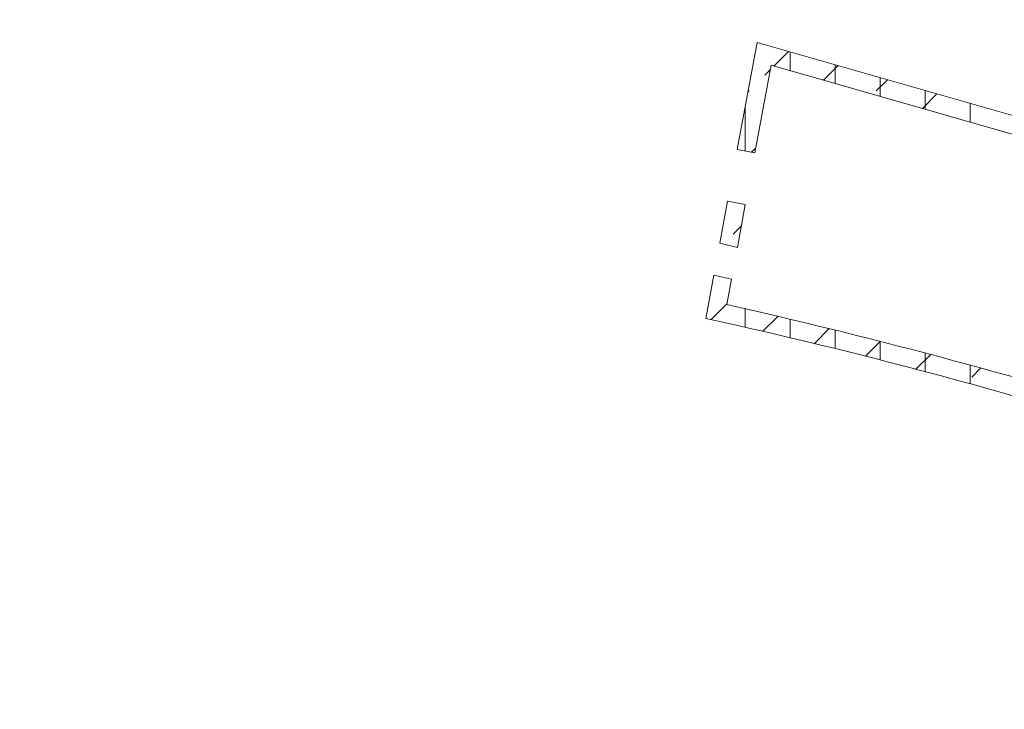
# Model space of a CAD drawing. Header units: metres. Extents: x 167411 to 168816, y 461777 to 462985.
# Tile 1 of 256: x 167472 to 167527, y 462529 to 462568. Entities that reach past the tile are written whole.
import ezdxf

# ---------------------------------------------------------------- set-up
doc = ezdxf.new("R2010")
doc.units = ezdxf.units.M
doc.header["$LTSCALE"] = 0.5
for name, color, linetype, lineweight, true_color in [('Zuid-N-WE-GW-AANVULLEN-teelgrond haag', 7, 'Continuous', 18, 0x00ff01), ('Zuid-N-WE-GW-AANVULLEN-vrijgekomen grond (uitvullen)', 7, 'Continuous', 18, 0x0100ff), ('Zuid-N-WE-GW-AANVULLEN-zand uitvullen', 7, 'Continuous', 18, 0x3fff01), ('Zuid-N-WE-GW-ONTGRAVEN-grond-haag', 7, 'Continuous', 18, 0x01ffff)]:
    doc.layers.add(name, color=color, linetype=linetype, lineweight=lineweight, true_color=true_color)
pattern_1 = [(45, (0, 0), (-3.535533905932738, 3.535533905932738), []), (45, (3.5355339, 0), (-3.535533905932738, 3.535533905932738), [2.5, -1.25])]
pattern_2 = [(90, (0, 0), (-2.5, 0), [])]
pattern_3 = [(135, (0, 0), (-1.767766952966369, -1.767766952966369), [])]

msp = doc.modelspace()

# ---------------------------------------------------------------- hatches: boundary and pattern name
at = {"layer": 'Zuid-N-WE-GW-AANVULLEN-teelgrond haag'}
h = msp.add_hatch(dxfattribs=at)
h.set_pattern_fill('ANSI31', color=256, scale=20, angle=45)
h.set_pattern_definition(pattern_2)
h.paths.add_polyline_path([(167512.0605249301, 462560.3736658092), (167513.1633363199, 462566.3240037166), (167539.0915767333, 462558.9040711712), (167538.5938375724, 462558.0039373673), (167513.9457854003, 462565.0582986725), (167513.043780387, 462560.191433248)])
h = msp.add_hatch(dxfattribs=at)
h.set_pattern_fill('ANSI31', color=256, scale=20, angle=45)
h.set_pattern_definition(pattern_2)
h.paths.add_polyline_path([(167512.0681643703, 462554.9273917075), (167512.5114480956, 462557.3191769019), (167511.5281926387, 462557.5014094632), (167511.09426588, 462555.1601107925)])
h = msp.add_hatch(dxfattribs=at)
h.set_pattern_fill('ANSI31', color=256, scale=20, angle=45)
h.set_pattern_definition(pattern_2)
edge = h.paths.add_edge_path()
edge.add_line((167510.7661324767, 462553.3896315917), (167511.7399231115, 462553.1563305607))
edge.add_line((167511.7399231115, 462553.1563305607), (167511.4787336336, 462551.7470545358))
edge.add_arc((167444.3657265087, 462253.0412728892), 306.1524125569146, 73.85628776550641, 77.33710684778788, ccw=False)
edge.add_arc((167659.5357813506, 462996.3864416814), 467.7081643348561, 253.8562877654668, 260.5742573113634)
edge.add_line((167582.9395860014, 462534.9929546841), (167585.1227654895, 462537.649967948))
edge.add_line((167585.1227654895, 462537.649967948), (167586.2944801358, 462537.5008127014))
edge.add_line((167586.2944801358, 462537.5008127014), (167583.3458274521, 462533.9121891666))
edge.add_arc((167659.5357813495, 462996.3864416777), 468.7081643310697, 253.8562877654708, 260.64488292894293, ccw=False)
edge.add_arc((167444.3657264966, 462253.0412728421), 305.1524126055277, 73.85628776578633, 77.5178995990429)
edge.add_line((167510.3197216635, 462550.9809738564), (167510.7661324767, 462553.3896315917))
at = {"layer": 'Zuid-N-WE-GW-AANVULLEN-vrijgekomen grond (uitvullen)'}
h = msp.add_hatch(dxfattribs=at)
h.set_pattern_fill('ANSI31', color=256, scale=20, angle=90)
h.set_pattern_definition(pattern_3)
edge = h.paths.add_edge_path()
edge.add_line((167717.0347590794, 462530.2298478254), (167699.9553290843, 462532.6088377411))
edge.add_line((167699.9553290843, 462532.6088377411), (167699.9070438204, 462532.2621844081))
edge.add_line((167699.9070438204, 462532.2621844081), (167699.8449627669, 462531.8164872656))
edge.add_line((167699.8449627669, 462531.8164872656), (167680.0362008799, 462534.5756451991))
edge.add_line((167680.0362008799, 462534.5756451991), (167680.1465671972, 462535.3679956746))
edge.add_line((167680.1465671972, 462535.3679956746), (167603.548600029, 462546.037309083))
edge.add_arc((167603.1554200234, 462543.2145605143), 2.849999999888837, 82.07030428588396, 140.5911913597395)
edge.add_line((167600.9534074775, 462545.0238810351), (167601.7260434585, 462544.3890317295))
edge.add_arc((167603.1554200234, 462543.2145605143), 1.849999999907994, 82.07030428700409, 140.5911913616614, ccw=False)
edge.add_line((167603.4106421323, 462545.0468709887), (167679.0181712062, 462534.5155154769))
edge.add_line((167679.0181712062, 462534.5155154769), (167678.9078048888, 462533.7231650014))
edge.add_line((167678.9078048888, 462533.7231650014), (167700.6974429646, 462530.6880912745))
edge.add_line((167700.6974429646, 462530.6880912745), (167700.8078092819, 462531.48044175))
edge.add_line((167700.8078092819, 462531.48044175), (167716.8968011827, 462529.2394097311))
edge.add_line((167716.8968011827, 462529.2394097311), (167717.0347590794, 462530.2298478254))
edge = h.paths.add_edge_path()
edge.add_arc((167612.2002584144, 462636.1087715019), 7.882995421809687, 243.1296728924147, 311.49402861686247, ccw=False)
edge.add_line((167608.6373589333, 462629.0768895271), (167607.3682649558, 462629.7023694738))
edge.add_arc((167546.5754369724, 462504.0306298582), 139.6035603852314, 64.18494800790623, 77.23444600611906)
edge.add_line((167577.4225470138, 462640.1835213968), (167579.4147496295, 462659.8404492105))
edge.add_line((167579.4147496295, 462659.8404492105), (167581.9251628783, 462659.601388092))
edge.add_line((167581.9251628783, 462659.601388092), (167581.8167313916, 462658.4747593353))
edge.add_arc((167596.9468184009, 462657.0185769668), 15.1999999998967, 174.5025488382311, 215.2030589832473)
edge.add_line((167584.526683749, 462648.256142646), (167584.220037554, 462642.6020677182))
edge.add_line((167584.220037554, 462642.6020677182), (167585.8176896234, 462642.5154197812))
edge.add_line((167585.8176896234, 462642.5154197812), (167585.9043375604, 462644.1130718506))
edge.add_line((167585.9043375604, 462644.1130718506), (167586.3037505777, 462644.0914098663))
edge.add_line((167586.3037505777, 462644.0914098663), (167586.4142470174, 462646.1287909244))
edge.add_arc((167596.9468184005, 462657.0185769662), 15.1499999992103, 225.955310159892, 244.0486619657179)
edge.add_line((167590.3170627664, 462643.3962115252), (167594.1172517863, 462641.5467291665))
edge.add_line((167594.1172517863, 462641.5467291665), (167593.9640891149, 462641.232021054))
edge.add_line((167593.9640891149, 462641.232021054), (167593.7842559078, 462641.3195425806))
edge.add_line((167593.7842559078, 462641.3195425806), (167592.9746817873, 462639.6560854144))
edge.add_line((167592.9746817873, 462639.6560854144), (167614.9143330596, 462628.9784591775))
edge.add_line((167614.9143330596, 462628.9784591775), (167615.72390718, 462630.6419163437))
edge.add_line((167615.72390718, 462630.6419163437), (167615.5440739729, 462630.7294378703))
edge.add_line((167615.5440739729, 462630.7294378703), (167615.6972366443, 462631.0441459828))
edge.add_line((167615.6972366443, 462631.0441459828), (167617.4230738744, 462630.2042126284))
edge = h.paths.add_edge_path()
edge.add_line((167614.9981449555, 462619.0288577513), (167612.1460322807, 462619.9642263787))
edge.add_arc((167615.7297288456, 462630.8915828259), 11.4999999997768, 227.4951561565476, 251.8427646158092, ccw=False)
edge.add_arc((167600.6424128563, 462614.4296717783), 10.82983697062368, 47.49440245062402, 66.3786185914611)
edge.add_arc((167547.2736602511, 462472.4140225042), 162.5282006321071, 69.20253607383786, 78.92141376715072)
edge.add_line((167578.5042998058, 462631.9134367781), (167576.4415088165, 462632.1445082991))
edge.add_line((167576.4415088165, 462632.1445082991), (167571.706361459, 462632.6749341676))
edge.add_arc((167571.571292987, 462629.1952566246), 3.482297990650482, 87.77710145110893, 172.7603303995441)
edge.add_line((167568.1167569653, 462629.6340961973), (167567.8737132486, 462627.4644286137))
edge.add_line((167567.8737132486, 462627.4644286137), (167566.4730659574, 462627.5817334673))
edge.add_line((167566.4730659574, 462627.5817334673), (167566.6066600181, 462628.7743366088))
edge.add_line((167566.6066600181, 462628.7743366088), (167565.4240566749, 462628.9068105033))
edge.add_line((167565.4240566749, 462628.9068105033), (167565.290476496, 462627.714331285))
edge.add_line((167565.290476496, 462627.714331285), (167563.091080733, 462626.2687454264))
edge.add_line((167563.091080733, 462626.2687454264), (167559.1424420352, 462625.398353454))
edge.add_line((167559.1424420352, 462625.398353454), (167528.1335918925, 462628.8719298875))
edge.add_line((167528.1335918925, 462628.8719298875), (167529.2702223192, 462641.3328503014))
edge.add_line((167529.2702223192, 462641.3328503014), (167558.9679784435, 462638.0061411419))
edge.add_line((167558.9679784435, 462638.0061411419), (167577.4424054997, 462637.7839290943))
edge.add_line((167577.4424054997, 462637.7839290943), (167579.2421409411, 462637.8902873))
edge.add_line((167579.2421409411, 462637.8902873), (167577.1310559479, 462638.3877174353))
edge.add_line((167577.1310559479, 462638.3877174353), (167559.0050751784, 462638.60573834))
edge.add_line((167559.0050751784, 462638.60573834), (167528.7170418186, 462641.9985696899))
edge.add_line((167528.7170418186, 462641.9985696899), (167527.4883209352, 462628.4913978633))
edge.add_line((167527.4883209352, 462628.4913978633), (167559.1664706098, 462624.9428472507))
edge.add_line((167559.1664706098, 462624.9428472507), (167568.0804116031, 462626.9077326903))
edge.add_line((167568.0804116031, 462626.9077326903), (167573.8108865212, 462626.2658113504))
edge.add_line((167573.8108865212, 462626.2658113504), (167575.7984867, 462626.0431626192))
edge.add_line((167575.7984867, 462626.0431626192), (167600.2671359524, 462623.3022121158))
edge.add_line((167600.2671359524, 462623.3022121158), (167615.2731983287, 462618.380877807))
edge.add_line((167615.2731983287, 462618.380877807), (167614.9981449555, 462619.0288577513))
edge = h.paths.add_edge_path()
edge.add_line((167643.3464555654, 462609.6476552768), (167645.1444626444, 462615.1301128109))
edge.add_line((167645.1444626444, 462615.1301128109), (167641.4032147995, 462615.2995368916))
edge.add_line((167641.4032147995, 462615.2995368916), (167640.7163427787, 462615.5248009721))
edge.add_arc((167640.4047169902, 462614.5745960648), 0.9999999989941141, 71.84276458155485, 118.7900486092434)
edge.add_line((167639.9231155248, 462615.4509864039), (167636.4416051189, 462615.1535513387))
edge.add_line((167636.4416051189, 462615.1535513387), (167615.6680966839, 462621.9663565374))
edge.add_arc((167600.5017079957, 462614.0013523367), 17.13069285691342, 27.70732073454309, 42.88320953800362)
edge.add_arc((167613.4204633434, 462625.9991475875), 0.4999999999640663, 96.88215881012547, 222.8832095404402, ccw=False)
edge.add_arc((167612.2002584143, 462636.1087715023), 9.682995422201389, 276.8821588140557, 315.8530388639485)
edge.add_line((167619.1483466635, 462629.364553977), (167620.7325664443, 462628.59354324))
edge.add_line((167620.7325664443, 462628.59354324), (167619.8573511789, 462626.7952111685))
edge.add_line((167619.8573511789, 462626.7952111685), (167641.4373360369, 462616.2926279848))
edge.add_line((167641.4373360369, 462616.2926279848), (167642.3125513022, 462618.0909600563))
edge.add_line((167642.3125513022, 462618.0909600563), (167650.061237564, 462614.319816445))
edge.add_line((167650.061237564, 462614.319816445), (167645.3052998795, 462608.5316576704))
edge.add_line((167645.3052998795, 462608.5316576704), (167617.6582974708, 462617.5986692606))
edge.add_line((167617.6582974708, 462617.5986692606), (167617.3119209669, 462618.270040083))
edge.add_line((167617.3119209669, 462618.270040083), (167638.5585070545, 462611.3020860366))
edge.add_line((167638.5585070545, 462611.3020860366), (167639.8650831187, 462610.7893936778))
edge.add_line((167639.8650831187, 462610.7893936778), (167643.3464555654, 462609.6476552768))
h.paths.add_polyline_path([(167568.3164256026, 462622.4336495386), (167561.4865795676, 462620.9281577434), (167559.6060730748, 462604.1407499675), (167566.1652266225, 462603.2297517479)])
h.paths.add_polyline_path([(167559.371492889, 462602.0632686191), (167565.7223578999, 462601.1811995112), (167565.0606507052, 462596.4169321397), (167558.8358437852, 462597.2814930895)])
edge = h.paths.add_edge_path()
edge.add_line((167585.4694461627, 462714.6002511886), (167585.5711736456, 462714.6002511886))
edge.add_line((167585.5711736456, 462714.6002511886), (167585.7332732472, 462715.4650462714))
edge.add_line((167585.7332732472, 462715.4650462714), (167583.9471153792, 462716.076686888))
edge.add_line((167583.9471153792, 462716.076686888), (167583.1118862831, 462716.2161864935))
edge.add_line((167583.1118862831, 462716.2161864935), (167583.0594691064, 462715.900508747))
edge.add_arc((167513.0292319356, 462333.7214152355), 388.5422675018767, 79.61635368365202, 93.75131049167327)
edge.add_line((167487.608483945, 462721.4312025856), (167484.2628191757, 462721.2678257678))
edge.add_line((167484.2628191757, 462721.2678257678), (167486.4550867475, 462719.9061804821))
edge.add_line((167486.4550867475, 462719.9061804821), (167487.3155423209, 462720.4157059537))
edge.add_line((167487.3155423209, 462720.4157059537), (167487.6039352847, 462720.4297888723))
edge.add_arc((167513.0211522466, 462333.6553474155), 387.6086989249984, 79.46663010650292, 93.75983555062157, ccw=False)
edge.add_line((167583.8791839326, 462714.7322987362), (167583.9279902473, 462715.0262303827))
edge.add_line((167583.9279902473, 462715.0262303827), (167584.4965594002, 462714.8315331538))
edge.add_line((167584.4965594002, 462714.8315331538), (167585.4694461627, 462714.6002511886))
h.paths.add_polyline_path([(167516.5079093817, 462705.4366462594), (167518.4316702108, 462705.1716721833), (167518.4302764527, 462705.3916483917), (167518.830233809, 462705.3858077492), (167583.0405913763, 462700.0683847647), (167584.494490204, 462708.6699681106), (167584.5623854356, 462709.0540732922), (167585.2405650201, 462712.8145674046), (167585.1388938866, 462712.814567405), (167581.7875688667, 462712.9826519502), (167581.7374771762, 462711.9839073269), (167584.0536792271, 462711.8677390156), (167583.5779530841, 462709.2298457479), (167583.5091021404, 462708.8403337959), (167582.2076712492, 462701.1407840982), (167518.8788558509, 462706.3852043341), (167517.4238266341, 462706.4064523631), (167517.4243753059, 462706.3198557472), (167516.6443586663, 462706.427293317)])
h.paths.add_polyline_path([(167472.2456449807, 462719.6798068), (167480.9102047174, 462720.1029179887), (167484.1924396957, 462718.00916227), (167484.7302400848, 462718.8522344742), (167481.1795162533, 462721.1172607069), (167472.1968707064, 462720.6786166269)])
at = {"layer": 'Zuid-N-WE-GW-AANVULLEN-zand uitvullen'}
h = msp.add_hatch(dxfattribs=at)
h.set_pattern_fill('ANSI31', color=256, scale=20, angle=90)
h.set_pattern_definition(pattern_3)
edge = h.paths.add_edge_path()
edge.add_arc((167172.791805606, 462667.4377959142), 356.6199999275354, 353.3112964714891, 355.9082357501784)
edge.add_line((167528.5027988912, 462641.991507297), (167558.8893173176, 462638.5876437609))
edge.add_line((167558.8893173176, 462638.5876437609), (167576.919299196, 462638.3707775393))
edge.add_line((167576.919299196, 462638.3707775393), (167579.2040590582, 462659.8605128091))
edge.add_line((167579.2040590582, 462659.8605128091), (167578.5739301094, 462659.9205185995))
edge.add_line((167578.5739301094, 462659.9205185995), (167578.905726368, 462663.4047561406))
edge.add_line((167578.905726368, 462663.4047561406), (167582.0187646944, 462663.1083083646))
edge.add_arc((167576.2595101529, 462662.4220233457), 5.800000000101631, 6.795443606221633, 84.25704273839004)
edge.add_line((167576.8398915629, 462668.1929121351), (167571.5719746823, 462668.7514015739))
edge.add_line((167571.5719746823, 462668.7514015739), (167571.3618370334, 462666.6619417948))
edge.add_arc((167521.809272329, 462173.9474370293), 495.1999998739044, 84.25704271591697, 85.63914774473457)
edge.add_line((167559.4631745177, 462667.7138023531), (167559.6184985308, 462669.8080548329))
edge.add_line((167559.6184985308, 462669.8080548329), (167557.5641409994, 462669.9604199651))
edge.add_line((167557.5641409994, 462669.9604199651), (167557.4088169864, 462667.8661674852))
edge.add_arc((167521.8092723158, 462173.9474368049), 495.2000000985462, 85.877494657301, 87.9508986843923)
edge.add_line((167539.5156144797, 462668.8307821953), (167539.5907019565, 462670.9294393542))
edge.add_arc((167521.8092725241, 462173.9474433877), 497.2999935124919, 87.95089868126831, 88.44965222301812)
edge.add_line((167535.2639085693, 462671.0653934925), (167535.2010830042, 462668.3694692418))
edge.add_line((167535.2010830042, 462668.3694692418), (167531.7020329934, 462668.4510107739))
edge.add_line((167531.7020329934, 462668.4510107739), (167531.7648592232, 462671.1469634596))
edge.add_line((167531.7648592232, 462671.1469634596), (167531.395897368, 462671.1550259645))
edge.add_arc((167531.2840887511, 462665.3561037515), 5.800000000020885, 88.8954209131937, 178.0510093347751)
edge.add_line((167525.4874440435, 462665.5533602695), (167525.2785486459, 462659.4146916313))
edge.add_line((167525.2785486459, 462659.4146916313), (167530.6755688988, 462659.231034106))
edge.add_line((167530.6755688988, 462659.231034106), (167530.2266402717, 462646.0386702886))
edge.add_line((167530.2266402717, 462646.0386702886), (167524.8296200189, 462646.222327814))
edge.add_line((167524.8296200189, 462646.222327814), (167524.8004626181, 462645.3654988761))
edge.add_arc((167085.2696010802, 462673.3383733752), 440.4200948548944, 355.92589554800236, 356.3584604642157, ccw=False)
edge.add_line((167524.5767522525, 462642.0480093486), (167526.6803660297, 462642.0227068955))
edge.add_arc((167172.7918055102, 462667.4377959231), 354.8000000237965, 352.31549898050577, 355.89226173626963, ccw=False)
edge.add_line((167524.4054914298, 462619.9946099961), (167522.3242715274, 462620.2748314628))
edge.add_line((167522.3242715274, 462620.2748314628), (167522.0469152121, 462618.2630222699))
edge.add_line((167522.0469152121, 462618.2630222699), (167524.1264040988, 462617.9702322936))
edge.add_arc((167172.7918054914, 462667.4377959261), 354.8000000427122, 350.0360120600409, 351.9854946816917, ccw=False)
edge.add_line((167522.2402511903, 462606.0470488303), (167520.1719261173, 462606.4104100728))
edge.add_arc((167105.4790695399, 462679.4903539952), 421.0829413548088, 349.37796458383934, 350.0055738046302, ccw=False)
edge.add_line((167519.3465569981, 462601.8724029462), (167519.1643244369, 462600.8891474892))
edge.add_line((167519.1643244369, 462600.8891474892), (167517.7290661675, 462593.1450565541))
edge.add_line((167517.7290661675, 462593.1450565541), (167519.7939026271, 462592.7623681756))
edge.add_line((167519.7939026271, 462592.7623681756), (167517.6071118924, 462580.9633026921))
edge.add_line((167517.6071118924, 462580.9633026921), (167515.5422754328, 462581.3459910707))
edge.add_line((167515.5422754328, 462581.3459910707), (167515.0852940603, 462578.8802987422))
edge.add_arc((167522.7546866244, 462577.4588847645), 7.799999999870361, 169.5001727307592, 240.7564769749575)
edge.add_arc((167522.7546866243, 462577.4588847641), 7.799999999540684, 240.7564769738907, 253.9479001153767)
edge.add_line((167520.5978982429, 462569.963001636), (167521.178572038, 462571.9811240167))
edge.add_line((167521.178572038, 462571.9811240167), (167535.1103804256, 462567.9725286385))
edge.add_line((167535.1103804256, 462567.9725286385), (167538.4801898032, 462567.0158268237))
edge.add_line((167538.4801898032, 462567.0158268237), (167537.8995015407, 462564.9976541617))
edge.add_line((167537.8995015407, 462564.9976541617), (167538.0346371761, 462564.9599181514))
edge.add_line((167538.0346371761, 462564.9599181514), (167538.8224107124, 462567.816529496))
edge.add_line((167538.8224107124, 462567.816529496), (167542.1964627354, 462566.8860602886))
edge.add_line((167542.1964627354, 462566.8860602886), (167541.4084839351, 462564.0287046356))
edge.add_line((167541.4084839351, 462564.0287046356), (167541.5657918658, 462563.9857648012))
edge.add_line((167541.5657918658, 462563.9857648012), (167542.5314455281, 462563.7242588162))
edge.add_line((167542.5314455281, 462563.7242588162), (167542.5496749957, 462563.7918434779))
edge.add_line((167542.5496749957, 462563.7918434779), (167543.5580479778, 462567.5074483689))
edge.add_arc((167672.0387891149, 463043.864997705), 493.3799911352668, 253.9479001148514, 254.9056497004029, ccw=False)
edge.add_line((167535.6136310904, 462569.721568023), (167518.2979936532, 462574.7037915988))
edge.add_line((167518.2979936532, 462574.7037915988), (167523.4403665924, 462602.4500199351))
edge.add_arc((167172.7918055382, 462667.4377959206), 356.6199999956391, 349.5001727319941, 353.0188800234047)
edge.add_line((167526.7679161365, 462624.0933900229), (167526.9705232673, 462625.9020774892))
edge.add_line((167526.9705232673, 462625.9020774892), (167526.9845189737, 462625.9005097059))
edge = h.paths.add_edge_path(flags=16)
edge.add_arc((167525.8066152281, 462232.6410262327), 434.6204449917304, 83.12550636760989, 89.08224563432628, ccw=False)
edge.add_line((167577.8284576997, 462664.1368652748), (167575.2846461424, 462640.2105709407))
edge.add_line((167575.2846461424, 462640.2105709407), (167559.0018440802, 462640.4064219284))
edge.add_line((167559.0018440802, 462640.4064219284), (167531.9591167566, 462643.435717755))
edge.add_line((167531.9591167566, 462643.435717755), (167532.7679962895, 462667.2057169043))
edge = h.paths.add_edge_path(flags=17)
edge.add_line((167539.7306117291, 462670.9244138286), (167539.6605300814, 462668.9656670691))
edge.add_arc((167521.8092723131, 462173.9474367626), 495.3400001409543, 85.89365475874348, 87.93470494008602, ccw=False)
edge.add_line((167557.2795323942, 462668.0158291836), (167557.4245244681, 462669.970774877))
edge.add_arc((167521.7653902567, 462172.9717579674), 498.2766266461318, 85.89612315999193, 87.93376920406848)
edge = h.paths.add_edge_path(flags=17)
edge.add_line((167559.758115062, 462669.7976999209), (167559.6131229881, 462667.8427542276))
edge.add_arc((167521.8092723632, 462173.9474374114), 495.3399994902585, 84.27323646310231, 85.62298764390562, ccw=False)
edge.add_line((167571.2365469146, 462666.8152286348), (167571.4326773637, 462668.7654107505))
edge.add_arc((167521.5867415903, 462171.5704537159), 499.687344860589, 84.2749807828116, 85.61887783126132)
h.paths.add_polyline_path([(167557.7117850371, 462668.1650828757), (167557.8227305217, 462669.660974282), (167559.318621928, 462669.5500287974), (167559.2076764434, 462668.054137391)], flags=16)
h.paths.add_polyline_path([(167528.7563551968, 462664.5794000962), (167527.2572229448, 462664.6304147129), (167527.3082375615, 462666.1295469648), (167528.8073698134, 462666.0785323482)], flags=16)
h.paths.add_polyline_path([(167528.0673177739, 462644.3311204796), (167526.5681855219, 462644.3821350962), (167526.6192001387, 462645.8812673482), (167528.1183323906, 462645.8302527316)], flags=16)
h.paths.add_polyline_path([(167520.9006748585, 462600.4900751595), (167520.6273260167, 462599.0151919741), (167519.1524428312, 462599.2885408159), (167519.4257916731, 462600.7634240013)], flags=16)
edge = h.paths.add_edge_path(flags=17)
edge.add_arc((167172.6922105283, 462667.4543978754), 352.8009657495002, 350.05889152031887, 351.96234356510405, ccw=False)
edge.add_line((167520.1961228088, 462606.5483030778), (167522.1265597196, 462606.2091660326))
edge.add_arc((167172.7918054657, 462667.437795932), 354.6600000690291, 350.0586292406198, 351.9628775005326)
edge.add_line((167523.9682248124, 462617.8511228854), (167522.0273958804, 462618.1243896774))
h.paths.add_polyline_path([(167517.703553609, 462593.0074007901), (167515.5677879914, 462581.4836468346), (167517.494968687, 462581.1264710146), (167519.6307343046, 462592.6502249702)], flags=17)
h.paths.add_polyline_path([(167519.3809313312, 462572.1708020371), (167520.8224473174, 462571.75603504), (167520.4076803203, 462570.3145190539), (167518.9661643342, 462570.729286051)], flags=16)
h.paths.add_polyline_path([(167521.2744019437, 462571.8078709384), (167520.7517955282, 462569.9915607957), (167526.3833179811, 462568.3712043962), (167532.1493819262, 462566.7121364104), (167537.7840490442, 462565.1027092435), (167538.3066554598, 462566.9190193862), (167532.6719883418, 462568.528446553), (167526.9059243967, 462570.1875145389)], flags=17)
at = {"layer": 'Zuid-N-WE-GW-ONTGRAVEN-grond-haag'}
h = msp.add_hatch(dxfattribs=at)
h.set_pattern_fill('ANSI33', color=256, scale=20)
h.set_pattern_definition(pattern_1)
h.paths.add_polyline_path([(167512.0605249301, 462560.3736658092), (167513.1633363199, 462566.3240037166), (167539.0915767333, 462558.9040711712), (167538.5938375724, 462558.0039373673), (167513.9457854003, 462565.0582986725), (167513.043780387, 462560.191433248)])
h = msp.add_hatch(dxfattribs=at)
h.set_pattern_fill('ANSI33', color=256, scale=20)
h.set_pattern_definition(pattern_1)
h.paths.add_polyline_path([(167512.0681643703, 462554.9273917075), (167512.5114480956, 462557.3191769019), (167511.5281926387, 462557.5014094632), (167511.09426588, 462555.1601107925)])
h = msp.add_hatch(dxfattribs=at)
h.set_pattern_fill('ANSI33', color=256, scale=20)
h.set_pattern_definition(pattern_1)
edge = h.paths.add_edge_path()
edge.add_line((167510.7661324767, 462553.3896315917), (167511.7399231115, 462553.1563305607))
edge.add_line((167511.7399231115, 462553.1563305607), (167511.4787336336, 462551.7470545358))
edge.add_arc((167444.3657265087, 462253.0412728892), 306.1524125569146, 73.85628776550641, 77.33710684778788, ccw=False)
edge.add_arc((167659.5357813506, 462996.3864416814), 467.7081643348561, 253.8562877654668, 260.5742573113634)
edge.add_line((167582.9395860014, 462534.9929546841), (167585.1227654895, 462537.649967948))
edge.add_line((167585.1227654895, 462537.649967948), (167586.2944801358, 462537.5008127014))
edge.add_line((167586.2944801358, 462537.5008127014), (167583.3458274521, 462533.9121891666))
edge.add_arc((167659.5357813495, 462996.3864416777), 468.7081643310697, 253.8562877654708, 260.64488292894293, ccw=False)
edge.add_arc((167444.3657264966, 462253.0412728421), 305.1524126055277, 73.85628776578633, 77.5178995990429)
edge.add_line((167510.3197216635, 462550.9809738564), (167510.7661324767, 462553.3896315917))

# ---------------------------------------------------------------- linework, layer by layer
at = {"layer": 'Zuid-N-WE-GW-AANVULLEN-teelgrond haag', "flags": 128}
for points in [[(167512.0605249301, 462560.3736658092), (167513.1633363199, 462566.3240037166), (167539.0915767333, 462558.9040711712), (167538.5938375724, 462558.0039373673), (167513.9457854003, 462565.0582986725), (167513.043780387, 462560.191433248)], [(167512.0681643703, 462554.9273917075), (167512.5114480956, 462557.3191769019), (167511.5281926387, 462557.5014094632), (167511.09426588, 462555.1601107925)]]:
    msp.add_lwpolyline(points, close=True, dxfattribs=at)
msp.add_lwpolyline([(167510.7661324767, 462553.3896315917), (167511.7399231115, 462553.1563305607), (167511.4787336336, 462551.7470545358, -0.01518910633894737), (167529.4906616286, 462547.1212707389, 0.0293210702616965), (167582.9395860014, 462534.9929546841), (167585.1227654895, 462537.649967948), (167586.2944801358, 462537.5008127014), (167583.3458274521, 462533.9121891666, -0.02962950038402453), (167529.2126140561, 462546.1607034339, 0.01597815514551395), (167510.3197216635, 462550.9809738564)], format="xyb", close=True, dxfattribs=at)
at = {"layer": 'Zuid-N-WE-GW-ONTGRAVEN-grond-haag', "flags": 128}
for points in [[(167512.0605249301, 462560.3736658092), (167513.1633363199, 462566.3240037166), (167539.0915767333, 462558.9040711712), (167538.5938375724, 462558.0039373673), (167513.9457854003, 462565.0582986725), (167513.043780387, 462560.191433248)], [(167512.0681643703, 462554.9273917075), (167512.5114480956, 462557.3191769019), (167511.5281926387, 462557.5014094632), (167511.09426588, 462555.1601107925)]]:
    msp.add_lwpolyline(points, close=True, dxfattribs=at)
msp.add_lwpolyline([(167510.7661324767, 462553.3896315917), (167511.7399231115, 462553.1563305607), (167511.4787336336, 462551.7470545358, -0.01518910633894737), (167529.4906616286, 462547.1212707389, 0.0293210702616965), (167582.9395860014, 462534.9929546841), (167585.1227654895, 462537.649967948), (167586.2944801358, 462537.5008127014), (167583.3458274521, 462533.9121891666, -0.02962950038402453), (167529.2126140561, 462546.1607034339, 0.01597815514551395), (167510.3197216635, 462550.9809738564)], format="xyb", close=True, dxfattribs=at)

doc.saveas('drawing.dxf')
